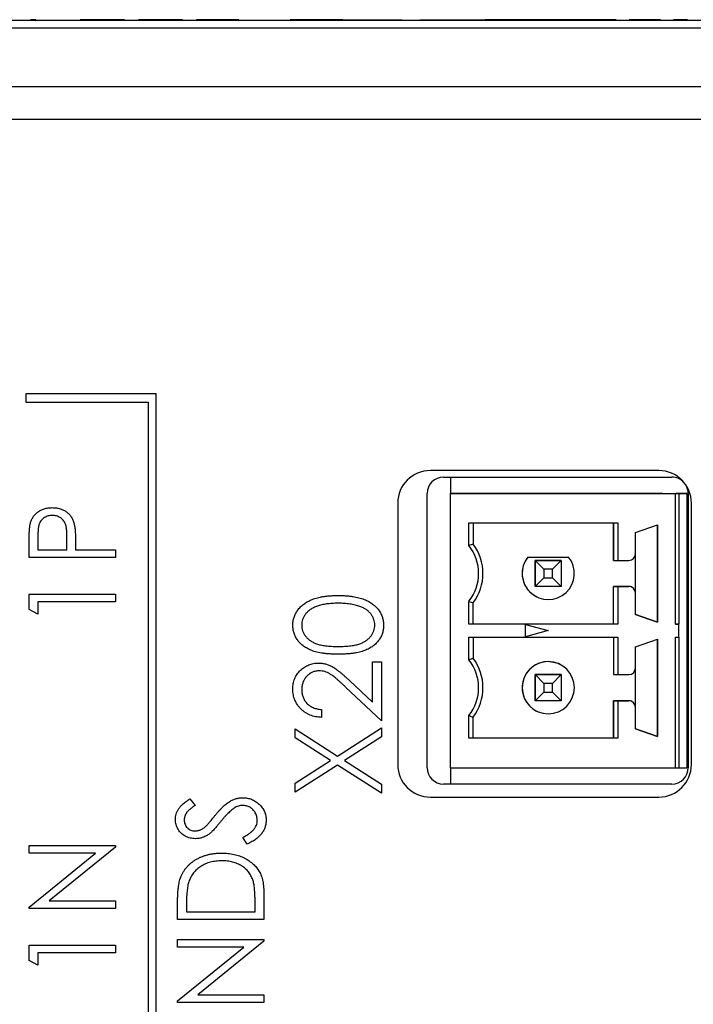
# Paper-space layout '1_1 scale views' of a CAD drawing. Header units: millimetres. Extents: x 0 to 420, y 0 to 297.
# Tile 47 of 48: x 331 to 351, y 188 to 218. Entities that reach past the tile are written whole.
import ezdxf

# ---------------------------------------------------------------- set-up
doc = ezdxf.new("R2010")
doc.units = ezdxf.units.MM

psp = doc.layouts.new('1_1 scale views')

# ---------------------------------------------------------------- linework, layer by layer
at = {"color": 7, "linetype": 'Continuous', "lineweight": 25}
for p, q in [((292.022, 218.358), (368.022, 218.358)), ((331.144, 218.363), (331.096, 218.363)), ((331.257, 218.363), (331.144, 218.363)), ((331.36, 218.363), (331.36, 218.358)), ((332.26, 218.363), (332.26, 218.358)), ((332.616, 218.363), (332.616, 218.358)), ((332.782, 218.363), (332.616, 218.363)), ((333.931, 218.363), (332.782, 218.363)), ((332.782, 218.363), (332.782, 218.358)), ((333.931, 218.363), (333.931, 218.358)), ((333.969, 218.363), (333.931, 218.363)), ((333.969, 218.363), (333.969, 218.358)), ((333.993, 218.363), (333.993, 218.358)), ((334.278, 218.363), (334.278, 218.358)), ((334.563, 218.363), (334.397, 218.363)), ((334.397, 218.363), (334.397, 218.358)), ((335.712, 218.363), (334.563, 218.363)), ((334.563, 218.363), (334.563, 218.358)), ((335.712, 218.363), (335.712, 218.358)), ((335.75, 218.363), (335.712, 218.363)), ((335.75, 218.363), (335.75, 218.358)), ((335.94, 218.363), (335.94, 218.358)), ((336.178, 218.363), (336.178, 218.358)), ((337.151, 218.363), (336.178, 218.363)), ((337.151, 218.363), (337.151, 218.358)), ((337.241, 218.363), (337.151, 218.363)), ((337.241, 218.363), (337.241, 218.358)), ((337.472, 218.363), (337.241, 218.363)), ((337.389, 218.363), (337.389, 218.358)), ((337.605, 218.363), (337.605, 218.358)), ((338.309, 218.363), (338.309, 218.358)), ((339.051, 218.363), (339.051, 218.358)), ((339.217, 218.363), (339.051, 218.363)), ((339.217, 218.363), (339.217, 218.358)), ((339.597, 218.363), (339.217, 218.363)), ((339.597, 218.363), (339.597, 218.358)), ((339.763, 218.363), (339.597, 218.363)), ((339.763, 218.363), (339.763, 218.358)), ((340.143, 218.363), (339.763, 218.363)), ((340.143, 218.363), (340.143, 218.358)), ((340.285, 218.363), (340.143, 218.363)), ((340.285, 218.363), (340.285, 218.358)), ((340.665, 218.363), (340.285, 218.363)), ((340.665, 218.363), (340.665, 218.358)), ((340.665, 218.363), (342.486, 218.363)), ((342.59, 218.363), (342.59, 218.358)), ((343.022, 218.368), (343.022, 218.358)), ((343.022, 218.368), (343.272, 218.368)), ((343.272, 218.368), (343.272, 218.358)), ((343.272, 218.368), (344.772, 218.368)), ((344.772, 218.368), (344.772, 218.358)), ((344.772, 218.368), (345.022, 218.368)), ((345.022, 218.368), (345.022, 218.358)), ((345.032, 218.363), (345.022, 218.363)), ((345.032, 218.363), (345.032, 218.358)), ((345.575, 218.363), (345.032, 218.363)), ((345.575, 218.363), (345.575, 218.358)), ((345.778, 218.363), (345.575, 218.363)), ((345.778, 218.363), (345.778, 218.358)), ((346.04, 218.363), (345.778, 218.363)), ((346.04, 218.363), (346.04, 218.358)), ((346.41, 218.363), (346.04, 218.363)), ((346.41, 218.363), (346.41, 218.358)), ((347.227, 218.363), (346.41, 218.363)), ((347.227, 218.363), (347.227, 218.358)), ((347.464, 218.363), (347.227, 218.363)), ((347.464, 218.363), (347.464, 218.358)), ((347.606, 218.363), (347.464, 218.363)), ((347.606, 218.363), (347.606, 218.358)), ((348.487, 218.363), (347.606, 218.363)), ((348.487, 218.363), (348.487, 218.358)), ((348.787, 218.363), (348.487, 218.363)), ((348.787, 218.363), (348.787, 218.358)), ((349.034, 218.363), (348.797, 218.363)), ((348.797, 218.363), (348.797, 218.358)), ((349.034, 218.363), (349.034, 218.358)), ((349.092, 218.363), (349.092, 218.358)), ((349.126, 218.363), (349.126, 218.358)), ((349.436, 218.363), (349.436, 218.358)), ((349.635, 218.363), (349.436, 218.363)), ((349.635, 218.363), (349.635, 218.358)), ((350.4, 218.363), (349.635, 218.363)), ((350.4, 218.363), (350.4, 218.358)), ((350.686, 218.363), (350.686, 218.358)), ((350.754, 218.363), (350.754, 218.358)), ((351.223, 218.363), (350.797, 218.363)), ((350.823, 218.363), (350.823, 218.358)), ((370.94, 218.108), (288.945, 218.108)), ((370.94, 216.308), (288.945, 216.308)), ((367.945, 215.308), (291.945, 215.308)), ((330.945, 206.908), (330.945, 206.658)), ((334.945, 206.908), (330.945, 206.908)), ((334.945, 143.908), (334.945, 206.908)), ((330.945, 206.658), (334.695, 206.658)), ((334.695, 206.658), (334.695, 144.158)), ((350.345, 204.558), (343.345, 204.558)), ((343.747, 204.358), (350.747, 204.358)), ((343.958, 204.358), (343.958, 203.858)), ((343.247, 195.458), (343.247, 203.858)), ((343.958, 203.858), (343.958, 203.858)), ((343.958, 195.458), (343.958, 203.858)), ((343.958, 203.858), (350.858, 203.858)), ((350.458, 203.858), (343.958, 203.858)), ((346.757, 203.858), (347.159, 203.858)), ((346.958, 203.858), (346.757, 203.858)), ((347.159, 203.858), (346.958, 203.858)), ((350.458, 203.858), (350.958, 203.858)), ((350.858, 199.858), (350.858, 203.858)), ((350.958, 203.858), (350.858, 203.858)), ((350.958, 203.858), (351.208, 203.858)), ((351.208, 203.858), (350.958, 203.858)), ((350.958, 203.858), (350.958, 203.858)), ((350.958, 203.858), (350.958, 199.858)), ((351.208, 203.858), (351.208, 203.858)), ((351.208, 203.858), (351.208, 195.458)), ((351.247, 203.858), (351.247, 195.458)), ((342.345, 203.558), (342.345, 195.558)), ((351.345, 195.558), (351.345, 203.558)), ((344.524, 202.958), (349.092, 202.958)), ((344.524, 202.262), (344.524, 202.958)), ((344.658, 202.958), (344.658, 202.308)), ((348.958, 202.958), (348.958, 201.808)), ((348.958, 201.808), (348.958, 202.958)), ((349.092, 202.958), (349.092, 201.808)), ((349.628, 202.663), (350.308, 202.898)), ((349.628, 202.008), (349.628, 202.663)), ((350.308, 202.898), (350.308, 199.918)), ((350.308, 199.918), (350.308, 202.898)), ((331.049, 201.895), (331.049, 202.382)), ((331.32, 202.574), (331.32, 202.133)), ((332.202, 202.133), (332.208, 202.555)), ((331.32, 202.133), (332.202, 202.133)), ((332.474, 202.308), (332.474, 202.133)), ((332.474, 202.133), (333.695, 202.133)), ((333.695, 202.133), (333.695, 201.895)), ((333.695, 201.895), (331.049, 201.895)), ((346.333, 201.908), (347.582, 201.908)), ((346.333, 201.908), (346.333, 201.908)), ((346.333, 201.908), (347.582, 201.908)), ((346.826, 201.54), (346.558, 201.808)), ((346.558, 201.808), (347.358, 201.808)), ((346.558, 201.008), (346.558, 201.808)), ((346.558, 201.808), (346.558, 201.008)), ((346.558, 201.808), (346.558, 201.808)), ((347.358, 201.808), (346.558, 201.808)), ((347.09, 201.54), (347.358, 201.808)), ((347.358, 201.808), (347.358, 201.008)), ((347.582, 201.908), (347.582, 201.908)), ((348.958, 201.808), (349.092, 201.808)), ((348.958, 201.808), (348.958, 201.808)), ((349.092, 201.808), (349.428, 201.808)), ((349.628, 200.808), (349.628, 202.008)), ((346.826, 201.54), (346.826, 201.276)), ((347.09, 201.54), (346.826, 201.54)), ((347.09, 201.276), (347.09, 201.54)), ((346.558, 201.008), (346.826, 201.276)), ((346.826, 201.276), (347.09, 201.276)), ((347.358, 201.008), (347.09, 201.276)), ((347.358, 201.008), (346.558, 201.008)), ((349.092, 201.008), (348.958, 201.008)), ((348.958, 199.858), (348.958, 201.008)), ((348.958, 201.008), (348.958, 201.008)), ((348.958, 201.008), (349.428, 201.008)), ((348.958, 199.858), (348.958, 201.008)), ((349.092, 201.008), (349.092, 199.858)), ((349.428, 201.008), (349.092, 201.008)), ((349.428, 201.008), (349.428, 201.008)), ((331.049, 200.307), (331.049, 200.776)), ((331.049, 200.776), (333.695, 200.776)), ((333.695, 200.776), (333.695, 200.538)), ((344.524, 199.858), (344.524, 200.553)), ((346.6, 200.692), (346.6, 200.692)), ((349.628, 200.153), (349.628, 200.808)), ((331.32, 200.165), (331.049, 200.307)), ((331.32, 200.538), (331.32, 200.165)), ((333.695, 200.538), (331.32, 200.538)), ((344.658, 199.858), (344.658, 200.508)), ((350.308, 199.918), (349.628, 200.153)), ((349.628, 200.153), (350.308, 199.918)), ((349.092, 199.858), (344.524, 199.858)), ((344.658, 199.858), (344.524, 199.858)), ((348.958, 199.858), (344.658, 199.858)), ((346.258, 199.845), (346.958, 199.658)), ((346.258, 199.47), (346.258, 199.845)), ((346.958, 199.658), (346.258, 199.47)), ((348.958, 199.858), (348.958, 199.858)), ((349.092, 199.858), (348.958, 199.858)), ((350.308, 199.918), (350.308, 199.918)), ((350.958, 199.858), (350.858, 199.858)), ((350.858, 199.858), (350.958, 199.858)), ((350.958, 199.658), (350.958, 199.858)), ((350.958, 199.458), (350.958, 199.658)), ((344.524, 199.458), (349.092, 199.458)), ((344.524, 198.762), (344.524, 199.458)), ((344.658, 199.458), (344.658, 198.808)), ((348.958, 199.458), (348.958, 198.308)), ((348.958, 199.458), (348.958, 198.308)), ((349.092, 199.458), (349.092, 198.308)), ((349.628, 199.163), (350.308, 199.398)), ((350.308, 199.398), (350.308, 196.418)), ((350.308, 196.418), (350.308, 199.398)), ((350.858, 199.458), (350.958, 199.458)), ((350.858, 195.458), (350.858, 199.458)), ((350.958, 199.458), (350.958, 195.458)), ((350.958, 199.458), (350.958, 199.457)), ((349.628, 198.508), (349.628, 199.163)), ((341.574, 197.465), (341.574, 198.696)), ((341.574, 198.696), (341.845, 198.696)), ((341.845, 198.696), (341.845, 196.898)), ((346.958, 198.708), (346.958, 198.708)), ((347.316, 198.623), (347.316, 198.623)), ((349.628, 197.308), (349.628, 198.508)), ((346.558, 198.308), (346.826, 198.04)), ((346.558, 198.308), (347.358, 198.308)), ((346.558, 197.508), (346.558, 198.308)), ((346.558, 198.308), (346.558, 198.308)), ((347.358, 198.308), (346.558, 198.308)), ((346.558, 198.308), (346.558, 197.508)), ((347.358, 198.308), (347.09, 198.04)), ((347.358, 198.308), (347.358, 197.508)), ((348.958, 198.308), (349.092, 198.308)), ((348.958, 198.308), (348.958, 198.308)), ((349.092, 198.308), (349.428, 198.308)), ((341.845, 196.898), (340.75, 197.924)), ((340.867, 198.127), (341.574, 197.465)), ((347.09, 198.04), (346.826, 198.04)), ((346.826, 198.04), (346.826, 197.776)), ((347.09, 197.776), (347.09, 198.04)), ((346.826, 197.776), (346.558, 197.508)), ((346.826, 197.776), (347.09, 197.776)), ((347.09, 197.776), (347.358, 197.508)), ((340.013, 197.238), (340.013, 197)), ((347.358, 197.508), (346.558, 197.508)), ((348.958, 196.358), (348.958, 197.508)), ((349.092, 197.508), (348.958, 197.508)), ((348.958, 197.508), (348.958, 197.508)), ((348.958, 197.508), (349.428, 197.508)), ((348.958, 197.508), (348.958, 196.358)), ((349.092, 197.508), (349.092, 196.358)), ((349.428, 197.508), (349.092, 197.508)), ((349.428, 197.508), (349.428, 197.508)), ((349.628, 196.653), (349.628, 197.308)), ((344.524, 196.358), (344.524, 197.053)), ((344.658, 196.358), (344.658, 197.008)), ((346.6, 197.192), (346.6, 197.192)), ((339.199, 196.37), (339.199, 196.644)), ((339.199, 196.644), (340.496, 195.814)), ((340.496, 195.814), (341.845, 196.678)), ((341.845, 196.678), (341.845, 196.404)), ((350.308, 196.418), (349.628, 196.653)), ((349.628, 196.653), (350.308, 196.418)), ((340.281, 195.677), (339.199, 196.37)), ((341.845, 196.404), (340.71, 195.677)), ((349.092, 196.358), (344.524, 196.358)), ((344.658, 196.358), (344.524, 196.358)), ((348.958, 196.358), (344.658, 196.358)), ((348.958, 196.358), (348.958, 196.358)), ((349.092, 196.358), (348.958, 196.358)), ((350.308, 196.418), (350.308, 196.418)), ((339.199, 194.984), (340.281, 195.677)), ((340.496, 195.54), (339.199, 194.71)), ((341.845, 194.676), (340.496, 195.54)), ((340.71, 195.677), (341.845, 194.951)), ((343.958, 195.458), (343.958, 194.958)), ((343.958, 195.458), (343.958, 195.458)), ((343.958, 195.458), (350.858, 195.458)), ((350.858, 195.458), (350.958, 195.458)), ((350.958, 195.458), (351.208, 195.458)), ((339.199, 194.71), (339.199, 194.984)), ((341.845, 194.951), (341.845, 194.676)), ((350.747, 194.958), (343.747, 194.958)), ((343.345, 194.558), (350.345, 194.558)), ((335.979, 194.505), (336.142, 194.304)), ((337.735, 193.114), (337.6, 193.324)), ((331.049, 192.837), (331.049, 193.074)), ((331.049, 193.074), (333.695, 193.074)), ((333.695, 193.02), (331.668, 191.378)), ((333.695, 193.074), (333.695, 193.02)), ((331.049, 191.191), (333.081, 192.837)), ((333.081, 192.837), (331.049, 192.837)), ((338.245, 191.576), (338.245, 190.808)), ((331.668, 191.378), (333.695, 191.378)), ((333.695, 191.378), (333.695, 191.141)), ((335.599, 190.808), (335.599, 191.309)), ((335.87, 191.217), (335.87, 191.045)), ((337.974, 191.045), (337.974, 191.325)), ((331.049, 191.141), (331.049, 191.191)), ((333.695, 191.141), (331.049, 191.141)), ((335.87, 191.045), (337.974, 191.045)), ((338.245, 190.808), (335.599, 190.808)), ((331.049, 189.553), (331.049, 190.021)), ((331.049, 190.021), (333.695, 190.021)), ((333.695, 190.021), (333.695, 189.784)), ((335.599, 190.197), (338.245, 190.197)), ((335.599, 189.96), (335.599, 190.197)), ((338.245, 190.143), (336.218, 188.501)), ((338.245, 190.197), (338.245, 190.143)), ((331.32, 189.784), (331.32, 189.411)), ((333.695, 189.784), (331.32, 189.784)), ((335.599, 188.314), (337.631, 189.96)), ((337.631, 189.96), (335.599, 189.96)), ((331.32, 189.411), (331.049, 189.553)), ((336.218, 188.501), (338.245, 188.501)), ((338.245, 188.501), (338.245, 188.264)), ((335.599, 188.264), (335.599, 188.314)), ((338.245, 188.264), (335.599, 188.264))]:
    psp.add_line(p, q, dxfattribs=at)
at = {"color": 7, "linetype": 'Continuous', "lineweight": 25, "flags": 128}
psp.add_lwpolyline([(347.316, 198.623), (347.264, 198.647), (346.958, 198.708)], dxfattribs=at)
at = {"color": 7, "linetype": 'Continuous', "lineweight": 25}
for centre, radius, start, end in [((343.345, 203.558), 1, 90, 180), ((350.345, 203.558), 1, 0, 90), ((343.747, 203.858), 0.5, 90, 180), ((350.747, 203.858), 0.5, 42.7471, 90), ((350.747, 203.858), 0.5, 0, 30.7581), ((343.458, 201.408), 1.366, 321.2958, 38.7042), ((343.458, 201.408), 1.5, 323.1301, 36.8699), ((346.958, 201.408), 0.8, 141.3178, 38.6822), ((346.958, 201.408), 0.8, 141.3178, 243.4349), ((349.428, 202.008), 0.2, 270, 0), ((349.428, 200.808), 0.2, 0, 90), ((349.428, 200.808), 0.2, 63.4349, 90), ((343.458, 197.908), 1.366, 321.2958, 38.7042), ((343.458, 197.908), 1.5, 323.1301, 36.8699), ((346.958, 197.908), 0.8, 90, 270), ((346.958, 197.908), 0.8, 90, 243.4349), ((346.958, 197.908), 0.8, 270, 90), ((349.428, 198.508), 0.2, 270, 0), ((349.428, 197.308), 0.2, 0, 90), ((349.428, 197.308), 0.2, 63.4349, 90), ((343.345, 195.558), 1, 180, 270), ((343.747, 195.458), 0.5, 180, 270), ((350.345, 195.558), 1, 270, 0), ((350.747, 195.458), 0.5, 270, 0)]:
    psp.add_arc(centre, radius, start, end, dxfattribs=at)
for points, knots in [([(331.089, 202.947), (331.094, 202.964), (331.104, 202.998), (331.124, 203.047), (331.147, 203.093), (331.174, 203.137), (331.205, 203.179), (331.239, 203.218), (331.278, 203.255), (331.32, 203.289), (331.365, 203.321), (331.413, 203.348), (331.463, 203.37), (331.517, 203.389), (331.573, 203.404), (331.633, 203.414), (331.695, 203.421), (331.737, 203.421), (331.759, 203.422)], [0, 0, 0, 0, 0.0600749, 0.1193035, 0.1780694, 0.2362559, 0.2943134, 0.3531431, 0.412708, 0.4738133, 0.5356152, 0.5974027, 0.6602323, 0.7235145, 0.789577, 0.8568409, 0.9270909, 1, 1, 1, 1]), ([(331.759, 203.422), (331.781, 203.421), (331.823, 203.42), (331.885, 203.415), (331.945, 203.404), (332.001, 203.39), (332.055, 203.372), (332.106, 203.349), (332.154, 203.323), (332.198, 203.292), (332.239, 203.258), (332.278, 203.221), (332.312, 203.18), (332.343, 203.137), (332.37, 203.09), (332.394, 203.041), (332.414, 202.988), (332.425, 202.951), (332.43, 202.932)], [0, 0, 0, 0, 0.072309, 0.141358, 0.208207, 0.272336, 0.335143, 0.396174, 0.456668, 0.516646, 0.575929, 0.634933, 0.693693, 0.752708, 0.811962, 0.873196, 0.935504, 1, 1, 1, 1]), ([(331.76, 203.184), (331.739, 203.183), (331.696, 203.182), (331.635, 203.169), (331.576, 203.147), (331.52, 203.118), (331.47, 203.082), (331.427, 203.039), (331.392, 202.991), (331.369, 202.946), (331.355, 202.906), (331.346, 202.872), (331.338, 202.833), (331.332, 202.79), (331.326, 202.742), (331.323, 202.69), (331.321, 202.633), (331.321, 202.594), (331.32, 202.574)], [0, 0, 0, 0, 0.074091, 0.147068, 0.219176, 0.292487, 0.364821, 0.434086, 0.502842, 0.57172, 0.608354, 0.649905, 0.695817, 0.746872, 0.802658, 0.863186, 0.92915, 1, 1, 1, 1]), ([(332.208, 202.555), (332.208, 202.576), (332.208, 202.616), (332.205, 202.673), (332.202, 202.726), (332.197, 202.776), (332.19, 202.82), (332.182, 202.861), (332.172, 202.897), (332.157, 202.939), (332.133, 202.986), (332.098, 203.037), (332.054, 203.081), (332.003, 203.118), (331.947, 203.147), (331.888, 203.169), (331.825, 203.182), (331.782, 203.183), (331.76, 203.184)], [0, 0, 0, 0, 0.070231, 0.135127, 0.195896, 0.251444, 0.303058, 0.349556, 0.391936, 0.430093, 0.501229, 0.570517, 0.640124, 0.710955, 0.782914, 0.853735, 0.926014, 1, 1, 1, 1]), ([(331.049, 202.382), (331.049, 202.415), (331.049, 202.479), (331.051, 202.571), (331.055, 202.655), (331.059, 202.73), (331.064, 202.796), (331.071, 202.854), (331.078, 202.903), (331.085, 202.933), (331.089, 202.947)], [0, 0, 0, 0, 0.1765, 0.339032, 0.485753, 0.61857, 0.735674, 0.838185, 0.926155, 1, 1, 1, 1]), ([(332.43, 202.932), (332.434, 202.917), (332.442, 202.883), (332.45, 202.828), (332.458, 202.764), (332.463, 202.69), (332.468, 202.607), (332.472, 202.516), (332.474, 202.415), (332.474, 202.345), (332.474, 202.308)], [0, 0, 0, 0, 0.0752685, 0.1651737, 0.2681292, 0.385984, 0.5180597, 0.6644047, 0.8250346, 1, 1, 1, 1]), ([(339.131, 199.818), (339.132, 199.839), (339.132, 199.881), (339.139, 199.943), (339.151, 200.003), (339.168, 200.062), (339.188, 200.12), (339.214, 200.176), (339.244, 200.23), (339.279, 200.283), (339.319, 200.333), (339.363, 200.381), (339.412, 200.426), (339.465, 200.469), (339.524, 200.509), (339.586, 200.546), (339.654, 200.58), (339.726, 200.612), (339.804, 200.64), (339.888, 200.665), (339.978, 200.685), (340.075, 200.702), (340.178, 200.715), (340.287, 200.725), (340.403, 200.73), (340.482, 200.731), (340.523, 200.731)], [0, 0, 0, 0, 0.033788, 0.067194, 0.099862, 0.132567, 0.165151, 0.197913, 0.231319, 0.265083, 0.299255, 0.334399, 0.369943, 0.406284, 0.444064, 0.482998, 0.523354, 0.565537, 0.609613, 0.656391, 0.705885, 0.758325, 0.813832, 0.872795, 0.934722, 1, 1, 1, 1]), ([(340.523, 200.731), (340.564, 200.731), (340.642, 200.73), (340.758, 200.725), (340.867, 200.715), (340.969, 200.703), (341.065, 200.686), (341.155, 200.665), (341.239, 200.642), (341.316, 200.613), (341.388, 200.582), (341.455, 200.548), (341.518, 200.511), (341.576, 200.472), (341.63, 200.429), (341.679, 200.383), (341.724, 200.335), (341.763, 200.284), (341.798, 200.231), (341.829, 200.177), (341.854, 200.12), (341.876, 200.063), (341.892, 200.004), (341.904, 199.943), (341.912, 199.881), (341.912, 199.839), (341.913, 199.818)], [0, 0, 0, 0, 0.0650633, 0.1267732, 0.1855158, 0.2407647, 0.2929798, 0.3422504, 0.3889193, 0.4327757, 0.4746284, 0.5147747, 0.5536059, 0.5914264, 0.6280281, 0.6638036, 0.6989843, 0.7335915, 0.7676285, 0.8012083, 0.8342638, 0.8669807, 0.8997197, 0.9327019, 0.9661759, 1, 1, 1, 1]), ([(340.522, 200.494), (340.49, 200.494), (340.428, 200.493), (340.337, 200.49), (340.25, 200.482), (340.168, 200.473), (340.09, 200.459), (340.017, 200.445), (339.948, 200.426), (339.883, 200.406), (339.823, 200.383), (339.767, 200.357), (339.715, 200.33), (339.667, 200.3), (339.623, 200.268), (339.584, 200.234), (339.549, 200.197), (339.508, 200.147), (339.467, 200.081), (339.429, 199.999), (339.407, 199.913), (339.404, 199.855), (339.403, 199.826)], [0, 0, 0, 0, 0.0656812, 0.1284865, 0.1881751, 0.2451061, 0.2994484, 0.3508229, 0.3999417, 0.4466717, 0.4912545, 0.5333763, 0.5738528, 0.6125263, 0.6495971, 0.685532, 0.7201058, 0.7538377, 0.8189254, 0.8804935, 0.9403113, 1, 1, 1, 1]), ([(341.187, 200.394), (341.164, 200.402), (341.116, 200.418), (341.041, 200.439), (340.963, 200.455), (340.882, 200.47), (340.797, 200.48), (340.709, 200.488), (340.616, 200.493), (340.554, 200.494), (340.522, 200.494)], [0, 0, 0, 0, 0.1105883, 0.2245418, 0.3425035, 0.4643241, 0.590756, 0.7222275, 0.8588428, 1, 1, 1, 1]), ([(341.641, 199.826), (341.64, 199.855), (341.638, 199.914), (341.615, 199.999), (341.579, 200.082), (341.538, 200.148), (341.498, 200.197), (341.465, 200.233), (341.427, 200.265), (341.386, 200.296), (341.342, 200.324), (341.294, 200.35), (341.242, 200.374), (341.206, 200.387), (341.187, 200.394)], [0, 0, 0, 0, 0.112813, 0.225394, 0.339595, 0.459675, 0.521735, 0.583926, 0.648174, 0.713881, 0.781004, 0.851451, 0.924051, 1, 1, 1, 1]), ([(340.523, 198.934), (340.481, 198.934), (340.398, 198.934), (340.278, 198.94), (340.166, 198.949), (340.06, 198.961), (339.963, 198.976), (339.873, 198.995), (339.79, 199.018), (339.714, 199.044), (339.644, 199.074), (339.578, 199.106), (339.518, 199.142), (339.461, 199.179), (339.409, 199.22), (339.361, 199.264), (339.318, 199.311), (339.279, 199.36), (339.244, 199.413), (339.214, 199.466), (339.188, 199.521), (339.168, 199.578), (339.151, 199.636), (339.14, 199.695), (339.132, 199.756), (339.132, 199.797), (339.131, 199.818)], [0, 0, 0, 0, 0.068595, 0.133246, 0.194313, 0.251279, 0.304513, 0.354235, 0.400481, 0.443411, 0.484015, 0.523252, 0.561042, 0.5979, 0.633518, 0.668314, 0.702496, 0.736685, 0.770293, 0.803437, 0.835913, 0.86846, 0.900847, 0.933467, 0.966258, 1, 1, 1, 1]), ([(339.403, 199.826), (339.404, 199.797), (339.407, 199.738), (339.429, 199.652), (339.467, 199.569), (339.508, 199.503), (339.548, 199.452), (339.582, 199.417), (339.62, 199.383), (339.661, 199.353), (339.705, 199.324), (339.753, 199.297), (339.804, 199.274), (339.859, 199.252), (339.919, 199.232), (339.985, 199.216), (340.058, 199.202), (340.138, 199.191), (340.225, 199.182), (340.318, 199.176), (340.418, 199.171), (340.487, 199.171), (340.522, 199.171)], [0, 0, 0, 0, 0.0603866, 0.1208832, 0.1827546, 0.247811, 0.2812991, 0.3150876, 0.3497024, 0.3848566, 0.4209662, 0.4585112, 0.4971747, 0.537602, 0.580503, 0.6274675, 0.6783882, 0.7339832, 0.7937467, 0.8577137, 0.9266979, 1, 1, 1, 1]), ([(340.522, 199.171), (340.557, 199.171), (340.626, 199.171), (340.726, 199.176), (340.819, 199.182), (340.905, 199.19), (340.984, 199.202), (341.058, 199.215), (341.124, 199.232), (341.184, 199.251), (341.239, 199.273), (341.29, 199.297), (341.338, 199.323), (341.382, 199.352), (341.423, 199.383), (341.461, 199.416), (341.495, 199.452), (341.536, 199.503), (341.578, 199.569), (341.614, 199.653), (341.637, 199.739), (341.64, 199.797), (341.641, 199.826)], [0, 0, 0, 0, 0.072951, 0.141584, 0.205926, 0.265301, 0.320597, 0.371817, 0.41879, 0.461699, 0.502134, 0.540804, 0.578181, 0.614297, 0.649678, 0.684299, 0.718359, 0.752081, 0.817652, 0.879722, 0.939966, 1, 1, 1, 1]), ([(341.913, 199.818), (341.912, 199.797), (341.912, 199.756), (341.905, 199.695), (341.893, 199.636), (341.877, 199.578), (341.857, 199.522), (341.831, 199.467), (341.801, 199.414), (341.768, 199.363), (341.729, 199.313), (341.686, 199.266), (341.638, 199.223), (341.585, 199.182), (341.529, 199.144), (341.468, 199.108), (341.402, 199.076), (341.331, 199.046), (341.255, 199.019), (341.172, 198.996), (341.081, 198.977), (340.983, 198.961), (340.878, 198.948), (340.766, 198.94), (340.647, 198.934), (340.565, 198.934), (340.523, 198.934)], [0, 0, 0, 0, 0.033787, 0.066622, 0.099285, 0.131361, 0.163585, 0.196104, 0.228902, 0.262158, 0.295991, 0.330218, 0.36506, 0.400951, 0.43762, 0.475708, 0.515381, 0.556414, 0.599765, 0.646424, 0.696431, 0.749782, 0.806573, 0.867436, 0.931887, 1, 1, 1, 1]), ([(339.131, 197.863), (339.132, 197.892), (339.133, 197.949), (339.145, 198.032), (339.163, 198.111), (339.188, 198.186), (339.222, 198.257), (339.262, 198.323), (339.309, 198.385), (339.365, 198.442), (339.424, 198.494), (339.487, 198.538), (339.552, 198.577), (339.62, 198.608), (339.691, 198.632), (339.764, 198.65), (339.84, 198.66), (339.892, 198.661), (339.918, 198.662)], [0, 0, 0, 0, 0.0694755, 0.1365168, 0.2007888, 0.2638297, 0.325735, 0.3872907, 0.4495092, 0.5129678, 0.5762752, 0.6375801, 0.6979026, 0.7571721, 0.8165985, 0.8766532, 0.9372896, 1, 1, 1, 1]), ([(339.918, 198.662), (339.955, 198.661), (340.028, 198.658), (340.135, 198.637), (340.239, 198.603), (340.323, 198.562), (340.39, 198.521), (340.446, 198.484), (340.506, 198.44), (340.569, 198.39), (340.638, 198.333), (340.711, 198.271), (340.788, 198.201), (340.84, 198.152), (340.867, 198.127)], [0, 0, 0, 0, 0.098702, 0.195672, 0.292422, 0.391343, 0.444462, 0.504229, 0.570352, 0.642546, 0.722288, 0.807921, 0.90047, 1, 1, 1, 1]), ([(339.939, 198.425), (339.921, 198.424), (339.885, 198.423), (339.833, 198.415), (339.783, 198.402), (339.734, 198.384), (339.688, 198.36), (339.643, 198.331), (339.601, 198.298), (339.56, 198.259), (339.524, 198.216), (339.491, 198.171), (339.464, 198.124), (339.441, 198.073), (339.424, 198.021), (339.412, 197.966), (339.404, 197.909), (339.403, 197.871), (339.403, 197.851)], [0, 0, 0, 0, 0.061965, 0.122122, 0.180988, 0.239933, 0.299906, 0.359989, 0.421776, 0.486576, 0.551535, 0.615018, 0.677259, 0.73973, 0.80305, 0.866495, 0.931973, 1, 1, 1, 1]), ([(340.75, 197.924), (340.724, 197.949), (340.674, 197.997), (340.601, 198.065), (340.533, 198.126), (340.47, 198.181), (340.412, 198.227), (340.361, 198.269), (340.313, 198.302), (340.258, 198.338), (340.191, 198.373), (340.109, 198.403), (340.025, 198.421), (339.968, 198.424), (339.939, 198.425)], [0, 0, 0, 0, 0.110803, 0.212829, 0.306101, 0.390647, 0.466924, 0.534481, 0.593587, 0.644557, 0.7362, 0.825024, 0.911986, 1, 1, 1, 1]), ([(340.013, 197), (339.982, 197.002), (339.92, 197.005), (339.83, 197.019), (339.743, 197.039), (339.662, 197.068), (339.584, 197.104), (339.511, 197.147), (339.442, 197.197), (339.379, 197.255), (339.32, 197.318), (339.27, 197.385), (339.227, 197.456), (339.192, 197.53), (339.165, 197.608), (339.145, 197.69), (339.133, 197.775), (339.132, 197.833), (339.131, 197.863)], [0, 0, 0, 0, 0.068791, 0.135103, 0.198979, 0.261904, 0.323495, 0.385195, 0.446969, 0.509765, 0.572251, 0.633405, 0.693251, 0.752583, 0.812579, 0.873275, 0.93555, 1, 1, 1, 1]), ([(339.403, 197.851), (339.403, 197.83), (339.404, 197.789), (339.412, 197.73), (339.424, 197.673), (339.442, 197.619), (339.464, 197.567), (339.492, 197.518), (339.525, 197.472), (339.563, 197.428), (339.604, 197.388), (339.651, 197.353), (339.702, 197.322), (339.756, 197.296), (339.814, 197.274), (339.877, 197.257), (339.944, 197.244), (339.99, 197.24), (340.013, 197.238)], [0, 0, 0, 0, 0.064439, 0.126547, 0.186887, 0.245878, 0.304041, 0.362191, 0.420976, 0.48066, 0.5406, 0.600689, 0.661936, 0.724443, 0.789038, 0.856314, 0.926352, 1, 1, 1, 1]), ([(336.743, 193.989), (336.764, 194.014), (336.804, 194.064), (336.865, 194.133), (336.925, 194.197), (336.982, 194.254), (337.038, 194.305), (337.092, 194.35), (337.144, 194.389), (337.211, 194.431), (337.294, 194.474), (337.394, 194.512), (337.496, 194.535), (337.563, 194.538), (337.597, 194.539)], [0, 0, 0, 0, 0.093761, 0.1816144, 0.2643424, 0.3416765, 0.4133796, 0.4799749, 0.5419677, 0.599292, 0.7059105, 0.8070154, 0.904485, 1, 1, 1, 1]), ([(337.597, 194.539), (337.62, 194.539), (337.667, 194.537), (337.736, 194.527), (337.803, 194.512), (337.867, 194.49), (337.93, 194.462), (337.989, 194.426), (338.046, 194.385), (338.1, 194.339), (338.15, 194.288), (338.193, 194.233), (338.231, 194.176), (338.26, 194.116), (338.284, 194.053), (338.301, 193.987), (338.311, 193.919), (338.312, 193.873), (338.313, 193.849)], [0, 0, 0, 0, 0.064367, 0.127345, 0.188922, 0.250384, 0.312021, 0.374404, 0.437663, 0.502985, 0.567803, 0.63098, 0.692076, 0.752595, 0.813028, 0.874016, 0.936113, 1, 1, 1, 1]), ([(335.531, 193.871), (335.532, 193.899), (335.534, 193.955), (335.553, 194.037), (335.584, 194.116), (335.619, 194.18), (335.654, 194.229), (335.685, 194.268), (335.722, 194.306), (335.764, 194.345), (335.81, 194.384), (335.862, 194.425), (335.919, 194.465), (335.959, 194.492), (335.979, 194.505)], [0, 0, 0, 0, 0.103822, 0.205919, 0.309231, 0.415653, 0.47222, 0.532858, 0.597819, 0.667857, 0.743177, 0.823448, 0.908942, 1, 1, 1, 1]), ([(336.142, 194.304), (336.125, 194.293), (336.093, 194.272), (336.048, 194.239), (336.007, 194.208), (335.971, 194.178), (335.939, 194.149), (335.911, 194.122), (335.888, 194.095), (335.863, 194.062), (335.839, 194.021), (335.818, 193.968), (335.805, 193.913), (335.804, 193.876), (335.803, 193.857)], [0, 0, 0, 0, 0.102557, 0.196911, 0.284395, 0.364416, 0.437215, 0.503536, 0.563602, 0.61645, 0.714669, 0.808954, 0.904132, 1, 1, 1, 1]), ([(337.333, 194.218), (337.318, 194.208), (337.286, 194.186), (337.239, 194.148), (337.19, 194.104), (337.138, 194.054), (337.085, 193.998), (337.029, 193.937), (336.97, 193.87), (336.931, 193.822), (336.911, 193.797)], [0, 0, 0, 0, 0.092213, 0.193119, 0.303009, 0.423363, 0.552489, 0.69176, 0.840671, 1, 1, 1, 1]), ([(337.593, 194.302), (337.571, 194.301), (337.527, 194.298), (337.46, 194.283), (337.395, 194.255), (337.354, 194.231), (337.333, 194.218)], [0, 0, 0, 0, 0.238336, 0.482311, 0.73314, 1, 1, 1, 1]), ([(338.041, 193.841), (338.041, 193.861), (338.039, 193.902), (338.027, 193.963), (338.008, 194.021), (337.981, 194.077), (337.948, 194.129), (337.908, 194.174), (337.864, 194.213), (337.815, 194.245), (337.762, 194.27), (337.707, 194.288), (337.651, 194.3), (337.612, 194.301), (337.593, 194.302)], [0, 0, 0, 0, 0.086779, 0.172012, 0.257, 0.344091, 0.430347, 0.513787, 0.595624, 0.677565, 0.75969, 0.839996, 0.919133, 1, 1, 1, 1]), ([(336.479, 193.675), (336.485, 193.68), (336.497, 193.692), (336.517, 193.715), (336.542, 193.744), (336.572, 193.78), (336.608, 193.822), (336.648, 193.872), (336.694, 193.928), (336.726, 193.968), (336.743, 193.989)], [0, 0, 0, 0, 0.053039, 0.126288, 0.218872, 0.334457, 0.469409, 0.625738, 0.802267, 1, 1, 1, 1]), ([(336.149, 193.284), (336.121, 193.285), (336.065, 193.287), (335.985, 193.302), (335.908, 193.325), (335.835, 193.358), (335.768, 193.4), (335.707, 193.449), (335.656, 193.507), (335.611, 193.571), (335.576, 193.642), (335.549, 193.715), (335.535, 193.792), (335.532, 193.844), (335.531, 193.871)], [0, 0, 0, 0, 0.0882908, 0.1744188, 0.2584228, 0.3423174, 0.4252869, 0.5069347, 0.5879222, 0.670559, 0.7531449, 0.8348442, 0.9166861, 1, 1, 1, 1]), ([(335.803, 193.857), (335.804, 193.833), (335.805, 193.788), (335.825, 193.723), (335.855, 193.664), (335.898, 193.614), (335.949, 193.573), (336.007, 193.543), (336.07, 193.525), (336.115, 193.523), (336.138, 193.522)], [0, 0, 0, 0, 0.133507, 0.258557, 0.380724, 0.504971, 0.628085, 0.748901, 0.871477, 1, 1, 1, 1]), ([(336.138, 193.522), (336.152, 193.522), (336.18, 193.523), (336.222, 193.53), (336.264, 193.539), (336.305, 193.554), (336.347, 193.575), (336.39, 193.602), (336.435, 193.636), (336.464, 193.662), (336.479, 193.675)], [0, 0, 0, 0, 0.110385, 0.220503, 0.331137, 0.443585, 0.563154, 0.695062, 0.839762, 1, 1, 1, 1]), ([(336.911, 193.797), (336.892, 193.773), (336.853, 193.726), (336.798, 193.66), (336.746, 193.601), (336.699, 193.55), (336.656, 193.505), (336.618, 193.468), (336.584, 193.438), (336.562, 193.422), (336.552, 193.414)], [0, 0, 0, 0, 0.179535, 0.344506, 0.492131, 0.62464, 0.742099, 0.843179, 0.92954, 1, 1, 1, 1]), ([(337.6, 193.324), (337.635, 193.342), (337.701, 193.378), (337.792, 193.437), (337.868, 193.498), (337.931, 193.562), (337.98, 193.628), (338.015, 193.697), (338.037, 193.768), (338.04, 193.816), (338.041, 193.841)], [0, 0, 0, 0, 0.165307, 0.315251, 0.451801, 0.576089, 0.690151, 0.796612, 0.898685, 1, 1, 1, 1]), ([(338.313, 193.849), (338.312, 193.831), (338.312, 193.795), (338.305, 193.741), (338.295, 193.688), (338.28, 193.638), (338.261, 193.588), (338.239, 193.539), (338.211, 193.492), (338.18, 193.446), (338.144, 193.401), (338.102, 193.357), (338.054, 193.314), (338.001, 193.272), (337.942, 193.231), (337.878, 193.191), (337.809, 193.152), (337.76, 193.127), (337.735, 193.114)], [0, 0, 0, 0, 0.055089, 0.109447, 0.163323, 0.216767, 0.269874, 0.324148, 0.378969, 0.434708, 0.492467, 0.553707, 0.618022, 0.686132, 0.757893, 0.834258, 0.914668, 1, 1, 1, 1]), ([(336.552, 193.414), (336.536, 193.404), (336.505, 193.383), (336.457, 193.357), (336.408, 193.334), (336.358, 193.317), (336.307, 193.302), (336.255, 193.291), (336.202, 193.286), (336.167, 193.285), (336.149, 193.284)], [0, 0, 0, 0, 0.130877, 0.257719, 0.382316, 0.506626, 0.628302, 0.751527, 0.87547, 1, 1, 1, 1]), ([(335.695, 192.096), (335.706, 192.124), (335.729, 192.181), (335.773, 192.262), (335.822, 192.338), (335.877, 192.41), (335.94, 192.476), (336.007, 192.538), (336.082, 192.594), (336.162, 192.646), (336.247, 192.693), (336.336, 192.733), (336.43, 192.767), (336.527, 192.795), (336.629, 192.816), (336.734, 192.832), (336.844, 192.841), (336.918, 192.842), (336.955, 192.843)], [0, 0, 0, 0, 0.059398, 0.117804, 0.175649, 0.233437, 0.291249, 0.349576, 0.409329, 0.470372, 0.532591, 0.595119, 0.658625, 0.723231, 0.789405, 0.857649, 0.927742, 1, 1, 1, 1]), ([(336.955, 192.843), (336.988, 192.843), (337.053, 192.841), (337.148, 192.835), (337.239, 192.822), (337.329, 192.805), (337.415, 192.782), (337.498, 192.757), (337.578, 192.724), (337.655, 192.687), (337.728, 192.647), (337.796, 192.603), (337.86, 192.557), (337.918, 192.507), (337.971, 192.455), (338.02, 192.399), (338.063, 192.34), (338.103, 192.279), (338.137, 192.212), (338.166, 192.14), (338.19, 192.061), (338.21, 191.976), (338.226, 191.885), (338.237, 191.788), (338.244, 191.684), (338.245, 191.613), (338.245, 191.576)], [0, 0, 0, 0, 0.047591, 0.093744, 0.138658, 0.182637, 0.225674, 0.268046, 0.309925, 0.35122, 0.391858, 0.430949, 0.469216, 0.506063, 0.542432, 0.578163, 0.613445, 0.648473, 0.684358, 0.722083, 0.761938, 0.803977, 0.848876, 0.896245, 0.946758, 1, 1, 1, 1]), ([(336.955, 192.606), (336.924, 192.605), (336.863, 192.604), (336.774, 192.596), (336.688, 192.583), (336.606, 192.564), (336.527, 192.541), (336.451, 192.511), (336.379, 192.477), (336.311, 192.437), (336.247, 192.393), (336.187, 192.344), (336.134, 192.291), (336.085, 192.235), (336.042, 192.173), (336.003, 192.108), (335.971, 192.038), (335.953, 191.989), (335.945, 191.964)], [0, 0, 0, 0, 0.072235, 0.141829, 0.209054, 0.274618, 0.338839, 0.40167, 0.463864, 0.525432, 0.586208, 0.645431, 0.704074, 0.762298, 0.820336, 0.879142, 0.938766, 1, 1, 1, 1]), ([(337.906, 192.021), (337.898, 192.043), (337.881, 192.087), (337.85, 192.15), (337.814, 192.209), (337.774, 192.265), (337.727, 192.317), (337.677, 192.365), (337.622, 192.41), (337.562, 192.45), (337.498, 192.487), (337.431, 192.519), (337.36, 192.546), (337.286, 192.567), (337.208, 192.585), (337.126, 192.597), (337.042, 192.604), (336.984, 192.605), (336.955, 192.606)], [0, 0, 0, 0, 0.059658, 0.118319, 0.176002, 0.23344, 0.290884, 0.349178, 0.408074, 0.468667, 0.53039, 0.592632, 0.655752, 0.720395, 0.787156, 0.855716, 0.926408, 1, 1, 1, 1]), ([(335.599, 191.309), (335.599, 191.352), (335.6, 191.437), (335.604, 191.558), (335.611, 191.671), (335.622, 191.774), (335.635, 191.868), (335.651, 191.952), (335.67, 192.028), (335.687, 192.074), (335.695, 192.096)], [0, 0, 0, 0, 0.164344, 0.316794, 0.458147, 0.588563, 0.707492, 0.815269, 0.912897, 1, 1, 1, 1]), ([(335.945, 191.964), (335.939, 191.944), (335.925, 191.901), (335.911, 191.83), (335.899, 191.75), (335.888, 191.661), (335.88, 191.563), (335.875, 191.456), (335.871, 191.339), (335.871, 191.258), (335.87, 191.217)], [0, 0, 0, 0, 0.084774, 0.180312, 0.28709, 0.406015, 0.536482, 0.678682, 0.833402, 1, 1, 1, 1]), ([(337.974, 191.325), (337.973, 191.365), (337.973, 191.442), (337.97, 191.553), (337.965, 191.655), (337.957, 191.747), (337.948, 191.829), (337.937, 191.902), (337.924, 191.965), (337.912, 192.003), (337.906, 192.021)], [0, 0, 0, 0, 0.172244, 0.3301934, 0.475432, 0.6065481, 0.7244263, 0.8291286, 0.9204072, 1, 1, 1, 1])]:
    psp.add_open_spline(points, degree=3, knots=knots, dxfattribs=at)
for points in [[(344.658, 202.308), (344.613, 202.293), (344.568, 202.278), (344.524, 202.262)], [(344.524, 200.553), (344.568, 200.538), (344.613, 200.523), (344.658, 200.508)], [(344.658, 198.808), (344.613, 198.793), (344.568, 198.778), (344.524, 198.762)], [(344.524, 197.053), (344.568, 197.038), (344.613, 197.023), (344.658, 197.008)]]:
    psp.add_open_spline(points, degree=3, dxfattribs=at)

doc.saveas('drawing.dxf')
